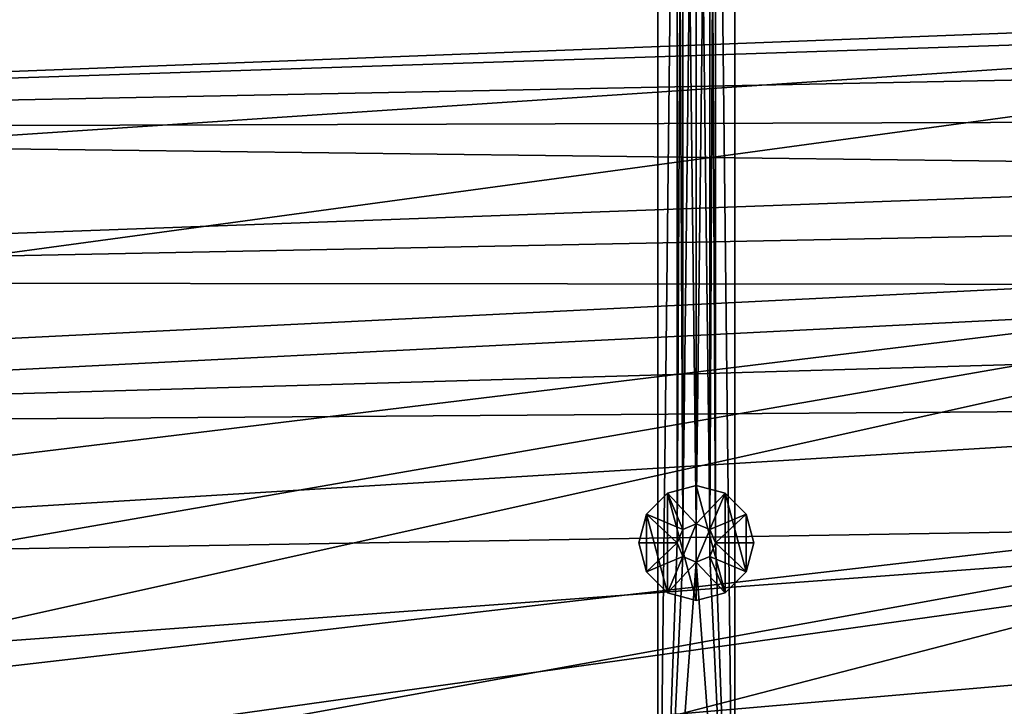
# Model space of a CAD drawing. Header units: metres. Extents: x -1501 to 0, y -1015 to 0.
# Tile 70 of 109: x -766 to -510, y -661 to -482. Entities that reach past the tile are written whole.
import ezdxf

# ---------------------------------------------------------------- set-up
doc = ezdxf.new("R2010")
doc.units = ezdxf.units.M

msp = doc.modelspace()

# ---------------------------------------------------------------- linework, layer by layer
at = {"layer": 'None'}
for points in [[(-312.603668, -419.77652, -403), (-1159.021484, -478.837067, -403), (-1122.318848, -508.444275, -403)], [(-312.603668, -419.77652, -403), (-1122.318848, -508.444275, -403), (-326.765198, -482.247986, -403)], [(-1165.89502, -510.339233, -406), (-1214.653198, -468.930359, -406), (-306.138794, -477.265167, -406)], [(-310.547516, -493.386932, -406), (-1165.89502, -510.339233, -406), (-306.138794, -477.265167, -406)], [(-1122.318848, -508.444275, -403), (-1089.953125, -533.116699, -403), (-326.765198, -482.247986, -403)], [(-326.765198, -482.247986, -403), (-1089.953125, -533.116699, -403), (-1027.148926, -577.440002, -403)], [(-326.765198, -482.247986, -403), (-1027.148926, -577.440002, -403), (-344.939697, -543.6875, -403)], [(-1165.89502, -510.339233, -406), (-310.547516, -493.386932, -406), (-314.707947, -507.74234, -406)], [(-318.68457, -520.793213, -406), (-1165.89502, -510.339233, -406), (-314.707947, -507.74234, -406)], [(-1115.29248, -549.992249, -406), (-1165.89502, -510.339233, -406), (-318.68457, -520.793213, -406)], [(-322.999939, -534.307617, -406), (-1115.29248, -549.992249, -406), (-318.68457, -520.793213, -406)], [(-1115.29248, -549.992249, -406), (-322.999939, -534.307617, -406), (-328.518768, -550.732056, -406)], [(-1027.148926, -577.440002, -403), (-962.287109, -618.693909, -403), (-344.939697, -543.6875, -403)], [(-344.939697, -543.6875, -403), (-962.287109, -618.693909, -403), (-919.637268, -643.513, -403)], [(-919.637268, -643.513, -403), (-883.227234, -663.339172, -403), (-344.939697, -543.6875, -403)], [(-883.227234, -663.339172, -403), (-367.318054, -603.682251, -403), (-344.939697, -543.6875, -403)], [(-1062.969604, -587.750427, -406), (-1115.29248, -549.992249, -406), (-328.518768, -550.732056, -406)], [(-1062.969604, -587.750427, -406), (-328.518768, -550.732056, -406), (-334.068481, -566.412903, -406)], [(-340.072449, -582.551208, -406), (-1062.969604, -587.750427, -406), (-334.068481, -566.412903, -406)], [(-1009.002441, -623.525391, -406), (-1062.969604, -587.750427, -406), (-340.072449, -582.551208, -406)], [(-352.068939, -612.611084, -406), (-1009.002441, -623.525391, -406), (-340.072449, -582.551208, -406)], [(-883.227234, -663.339172, -403), (-833.802429, -688.34259, -403), (-367.318054, -603.682251, -403)], [(-833.802429, -688.34259, -403), (-783.53894, -711.620422, -403), (-367.318054, -603.682251, -403)], [(-367.318054, -603.682251, -403), (-783.53894, -711.620422, -403), (-393.83905, -661.949707, -403)], [(-352.068939, -612.611084, -406), (-953.535645, -657.19519, -406), (-1009.002441, -623.525391, -406)], [(-896.670044, -688.680969, -406), (-953.535645, -657.19519, -406), (-352.068939, -612.611084, -406)], [(-365.180939, -642.72583, -406), (-896.670044, -688.680969, -406), (-352.068939, -612.611084, -406)], [(-838.549561, -717.892029, -406), (-896.670044, -688.680969, -406), (-365.180939, -642.72583, -406)], [(-372.060974, -657.571045, -406), (-838.549561, -717.892029, -406), (-365.180939, -642.72583, -406)], [(-838.549561, -717.892029, -406), (-372.060974, -657.571045, -406), (-379.194702, -672.357117, -406)]]:
    msp.add_3dface(points, dxfattribs=at)
at = {"layer": 'None0'}
for points in [[(-600.000183, -758.689636, -410), (-595.000183, -313.000092, -410), (-600.000183, -80.000092, -410)], [(-600.000183, -80.000092, -410), (-600.000183, -80.000092, -430), (-600.000183, -758.689636, -410)], [(-600.000183, -80.000092, -430), (-600.000183, -758.689636, -430), (-600.000183, -758.689636, -410)], [(-600.000183, -80.000092, -430), (-595.000183, -313.000092, -430), (-600.000183, -758.689636, -430)], [(-580.000183, -80.000092, -410), (-585.000183, -313.000092, -410), (-580.000183, -758.689636, -410)], [(-580.000183, -758.689636, -430), (-585.000183, -313.000092, -430), (-580.000183, -80.000092, -430)], [(-580.000183, -80.000092, -410), (-580.000183, -758.689636, -410), (-580.000183, -80.000092, -430)], [(-580.000183, -758.689636, -410), (-580.000183, -758.689636, -430), (-580.000183, -80.000092, -430)], [(-595.000183, -618.000122, -410), (-595.000183, -313.000092, -410), (-600.000183, -758.689636, -410)], [(-595.000183, -313.000092, -430), (-595.000183, -618.000122, -430), (-600.000183, -758.689636, -430)], [(-595.000183, -313.000092, -410), (-595.000183, -618.000122, -410), (-593.535706, -316.535614, -410)], [(-593.535706, -316.535614, -430), (-593.535706, -614.464539, -430), (-595.000183, -313.000092, -430)], [(-593.535706, -614.464539, -430), (-595.000183, -618.000122, -430), (-595.000183, -313.000092, -430)], [(-586.464661, -316.535614, -410), (-586.464661, -614.464539, -410), (-585.000183, -313.000092, -410)], [(-586.464661, -614.464539, -410), (-585.000183, -618.000122, -410), (-585.000183, -313.000092, -410)], [(-585.000183, -313.000092, -430), (-585.000183, -618.000122, -430), (-586.464661, -316.535614, -430)], [(-585.000183, -313.000092, -410), (-585.000183, -618.000122, -410), (-580.000183, -758.689636, -410)], [(-585.000183, -618.000122, -430), (-585.000183, -313.000092, -430), (-580.000183, -758.689636, -430)], [(-595.000183, -618.000122, -410), (-593.535706, -614.464539, -410), (-593.535706, -316.535614, -410)], [(-593.535706, -316.535614, -410), (-593.535706, -614.464539, -410), (-590.000183, -318.000092, -410)], [(-590.000183, -318.000092, -430), (-590.000183, -613.000122, -430), (-593.535706, -316.535614, -430)], [(-590.000183, -613.000122, -430), (-593.535706, -614.464539, -430), (-593.535706, -316.535614, -430)], [(-593.535706, -614.464539, -410), (-590.000183, -613.000122, -410), (-590.000183, -318.000092, -410)], [(-590.000183, -318.000092, -410), (-590.000183, -613.000122, -410), (-586.464661, -316.535614, -410)], [(-590.000183, -613.000122, -410), (-586.464661, -614.464539, -410), (-586.464661, -316.535614, -410)], [(-586.464661, -316.535614, -430), (-586.464661, -614.464539, -430), (-590.000183, -318.000092, -430)], [(-586.464661, -614.464539, -430), (-590.000183, -613.000122, -430), (-590.000183, -318.000092, -430)], [(-585.000183, -618.000122, -430), (-586.464661, -614.464539, -430), (-586.464661, -316.535614, -430)], [(-597.500183, -605.009705, -510), (-590.000183, -603.000122, -510), (-597.500183, -605.009705, -550)], [(-590.000183, -603.000122, -510), (-590.000183, -603.000122, -550), (-597.500183, -605.009705, -550)], [(-597.500183, -605.009705, -550), (-590.000183, -603.000122, -550), (-590.000183, -633.000122, -550)], [(-590.000183, -613.000122, -510), (-590.000183, -603.000122, -510), (-597.500183, -605.009705, -510)], [(-590.000183, -603.000122, -510), (-582.500183, -605.009705, -510), (-590.000183, -603.000122, -550)], [(-582.500183, -605.009705, -510), (-582.500183, -605.009705, -550), (-590.000183, -603.000122, -550)], [(-590.000183, -603.000122, -550), (-582.500183, -630.990479, -550), (-590.000183, -633.000122, -550)], [(-590.000183, -603.000122, -550), (-582.500183, -605.009705, -550), (-582.500183, -630.990479, -550)], [(-582.500183, -605.009705, -510), (-590.000183, -603.000122, -510), (-590.000183, -613.000122, -510)], [(-602.990601, -610.500122, -510), (-597.500183, -605.009705, -510), (-602.990601, -610.500122, -550)], [(-597.500183, -605.009705, -510), (-597.500183, -605.009705, -550), (-602.990601, -610.500122, -550)], [(-602.990601, -610.500122, -550), (-597.500183, -605.009705, -550), (-597.500183, -630.990479, -550)], [(-597.500183, -605.009705, -510), (-602.990601, -610.500122, -510), (-593.535706, -614.464539, -510)], [(-597.500183, -605.009705, -550), (-590.000183, -633.000122, -550), (-597.500183, -630.990479, -550)], [(-590.000183, -613.000122, -510), (-597.500183, -605.009705, -510), (-593.535706, -614.464539, -510)], [(-586.464661, -614.464539, -510), (-582.500183, -605.009705, -510), (-590.000183, -613.000122, -510)], [(-577.009827, -610.500122, -510), (-582.500183, -605.009705, -510), (-586.464661, -614.464539, -510)], [(-582.500183, -605.009705, -510), (-577.009827, -610.500122, -510), (-582.500183, -605.009705, -550)], [(-577.009827, -610.500122, -510), (-577.009827, -610.500122, -550), (-582.500183, -605.009705, -550)], [(-582.500183, -605.009705, -550), (-577.009827, -625.500122, -550), (-582.500183, -630.990479, -550)], [(-582.500183, -605.009705, -550), (-577.009827, -610.500122, -550), (-577.009827, -625.500122, -550)], [(-605.000183, -618.000122, -510), (-602.990601, -610.500122, -510), (-605.000183, -618.000122, -550)], [(-602.990601, -610.500122, -510), (-602.990601, -610.500122, -550), (-605.000183, -618.000122, -550)], [(-605.000183, -618.000122, -550), (-602.990601, -610.500122, -550), (-602.990601, -625.500122, -550)], [(-602.990601, -610.500122, -510), (-605.000183, -618.000122, -510), (-595.000183, -618.000122, -510)], [(-602.990601, -610.500122, -550), (-597.500183, -630.990479, -550), (-602.990601, -625.500122, -550)], [(-593.535706, -614.464539, -510), (-602.990601, -610.500122, -510), (-595.000183, -618.000122, -510)], [(-585.000183, -618.000122, -510), (-577.009827, -610.500122, -510), (-586.464661, -614.464539, -510)], [(-585.000183, -618.000122, -510), (-575.000183, -618.000122, -510), (-577.009827, -610.500122, -510)], [(-577.009827, -610.500122, -510), (-575.000183, -618.000122, -510), (-577.009827, -610.500122, -550)], [(-575.000183, -618.000122, -510), (-575.000183, -618.000122, -550), (-577.009827, -610.500122, -550)], [(-577.009827, -610.500122, -550), (-575.000183, -618.000122, -550), (-577.009827, -625.500122, -550)], [(-590.000183, -613.000122, -410), (-593.535706, -614.464539, -410), (-590.000183, -613.000122, -408)], [(-593.535706, -614.464539, -410), (-593.535706, -614.464539, -408), (-590.000183, -613.000122, -408)], [(-593.535706, -614.464539, -408), (-593.535706, -621.535645, -408), (-590.000183, -613.000122, -408)], [(-593.535706, -621.535645, -408), (-590.000183, -623.000122, -408), (-590.000183, -613.000122, -408)], [(-590.000183, -613.000122, -510), (-593.535706, -614.464539, -510), (-590.000183, -613.000122, -430)], [(-593.535706, -614.464539, -510), (-593.535706, -614.464539, -430), (-590.000183, -613.000122, -430)], [(-590.000183, -613.000122, -408), (-586.464661, -614.464539, -408), (-590.000183, -613.000122, -410)], [(-586.464661, -614.464539, -408), (-586.464661, -614.464539, -410), (-590.000183, -613.000122, -410)], [(-590.000183, -613.000122, -408), (-590.000183, -623.000122, -408), (-586.464661, -614.464539, -408)], [(-590.000183, -613.000122, -430), (-586.464661, -614.464539, -430), (-590.000183, -613.000122, -510)], [(-586.464661, -614.464539, -430), (-586.464661, -614.464539, -510), (-590.000183, -613.000122, -510)], [(-593.535706, -614.464539, -410), (-595.000183, -618.000122, -410), (-593.535706, -614.464539, -408)], [(-595.000183, -618.000122, -410), (-595.000183, -618.000122, -408), (-593.535706, -614.464539, -408)], [(-593.535706, -614.464539, -408), (-595.000183, -618.000122, -408), (-593.535706, -621.535645, -408)], [(-593.535706, -614.464539, -510), (-595.000183, -618.000122, -510), (-593.535706, -614.464539, -430)], [(-595.000183, -618.000122, -510), (-595.000183, -618.000122, -430), (-593.535706, -614.464539, -430)], [(-590.000183, -623.000122, -408), (-586.464661, -621.535645, -408), (-586.464661, -614.464539, -408)], [(-586.464661, -614.464539, -408), (-585.000183, -618.000122, -408), (-586.464661, -614.464539, -410)], [(-585.000183, -618.000122, -408), (-585.000183, -618.000122, -410), (-586.464661, -614.464539, -410)], [(-586.464661, -614.464539, -408), (-586.464661, -621.535645, -408), (-585.000183, -618.000122, -408)], [(-586.464661, -614.464539, -430), (-585.000183, -618.000122, -430), (-586.464661, -614.464539, -510)], [(-585.000183, -618.000122, -430), (-585.000183, -618.000122, -510), (-586.464661, -614.464539, -510)], [(-605.000183, -618.000122, -550), (-602.990601, -625.500122, -550), (-605.000183, -618.000122, -510)], [(-602.990601, -625.500122, -550), (-602.990601, -625.500122, -510), (-605.000183, -618.000122, -510)], [(-605.000183, -618.000122, -510), (-602.990601, -625.500122, -510), (-595.000183, -618.000122, -510)], [(-595.000183, -618.000122, -510), (-602.990601, -625.500122, -510), (-593.535706, -621.535645, -510)], [(-593.535706, -621.535645, -410), (-595.000183, -618.000122, -410), (-600.000183, -758.689636, -410)], [(-600.000183, -758.689636, -430), (-595.000183, -618.000122, -430), (-593.535706, -621.535645, -430)], [(-595.000183, -618.000122, -410), (-593.535706, -621.535645, -410), (-595.000183, -618.000122, -408)], [(-593.535706, -621.535645, -410), (-593.535706, -621.535645, -408), (-595.000183, -618.000122, -408)], [(-595.000183, -618.000122, -510), (-593.535706, -621.535645, -510), (-595.000183, -618.000122, -430)], [(-593.535706, -621.535645, -510), (-593.535706, -621.535645, -430), (-595.000183, -618.000122, -430)], [(-580.000183, -758.689636, -410), (-585.000183, -618.000122, -410), (-586.464661, -621.535645, -410)], [(-585.000183, -618.000122, -408), (-586.464661, -621.535645, -408), (-585.000183, -618.000122, -410)], [(-586.464661, -621.535645, -408), (-586.464661, -621.535645, -410), (-585.000183, -618.000122, -410)], [(-585.000183, -618.000122, -430), (-586.464661, -621.535645, -430), (-585.000183, -618.000122, -510)], [(-586.464661, -621.535645, -430), (-586.464661, -621.535645, -510), (-585.000183, -618.000122, -510)], [(-586.464661, -621.535645, -510), (-577.009827, -625.500122, -510), (-585.000183, -618.000122, -510)], [(-586.464661, -621.535645, -430), (-585.000183, -618.000122, -430), (-580.000183, -758.689636, -430)], [(-577.009827, -625.500122, -510), (-575.000183, -618.000122, -510), (-585.000183, -618.000122, -510)], [(-577.009827, -625.500122, -550), (-575.000183, -618.000122, -550), (-577.009827, -625.500122, -510)], [(-575.000183, -618.000122, -550), (-575.000183, -618.000122, -510), (-577.009827, -625.500122, -510)], [(-602.990601, -625.500122, -510), (-597.500183, -630.990479, -510), (-593.535706, -621.535645, -510)], [(-600.000183, -758.689636, -410), (-590.000183, -623.000122, -410), (-593.535706, -621.535645, -410)], [(-600.000183, -758.689636, -430), (-593.535706, -621.535645, -430), (-590.000183, -623.000122, -430)], [(-580.000183, -758.689636, -410), (-590.000183, -623.000122, -410), (-600.000183, -758.689636, -410)], [(-580.000183, -758.689636, -430), (-600.000183, -758.689636, -430), (-590.000183, -623.000122, -430)], [(-593.535706, -621.535645, -510), (-597.500183, -630.990479, -510), (-590.000183, -623.000122, -510)], [(-597.500183, -630.990479, -510), (-590.000183, -633.000122, -510), (-590.000183, -623.000122, -510)], [(-593.535706, -621.535645, -410), (-590.000183, -623.000122, -410), (-593.535706, -621.535645, -408)], [(-590.000183, -623.000122, -410), (-590.000183, -623.000122, -408), (-593.535706, -621.535645, -408)], [(-593.535706, -621.535645, -510), (-590.000183, -623.000122, -510), (-593.535706, -621.535645, -430)], [(-590.000183, -623.000122, -510), (-590.000183, -623.000122, -430), (-593.535706, -621.535645, -430)], [(-586.464661, -621.535645, -410), (-590.000183, -623.000122, -410), (-580.000183, -758.689636, -410)], [(-586.464661, -621.535645, -408), (-590.000183, -623.000122, -408), (-586.464661, -621.535645, -410)], [(-590.000183, -623.000122, -408), (-590.000183, -623.000122, -410), (-586.464661, -621.535645, -410)], [(-586.464661, -621.535645, -430), (-590.000183, -623.000122, -430), (-586.464661, -621.535645, -510)], [(-590.000183, -623.000122, -430), (-590.000183, -623.000122, -510), (-586.464661, -621.535645, -510)], [(-590.000183, -623.000122, -510), (-582.500183, -630.990479, -510), (-586.464661, -621.535645, -510)], [(-590.000183, -623.000122, -430), (-586.464661, -621.535645, -430), (-580.000183, -758.689636, -430)], [(-590.000183, -623.000122, -510), (-590.000183, -633.000122, -510), (-582.500183, -630.990479, -510)], [(-582.500183, -630.990479, -510), (-577.009827, -625.500122, -510), (-586.464661, -621.535645, -510)], [(-602.990601, -625.500122, -550), (-597.500183, -630.990479, -550), (-602.990601, -625.500122, -510)], [(-597.500183, -630.990479, -550), (-597.500183, -630.990479, -510), (-602.990601, -625.500122, -510)], [(-582.500183, -630.990479, -550), (-577.009827, -625.500122, -550), (-582.500183, -630.990479, -510)], [(-577.009827, -625.500122, -550), (-577.009827, -625.500122, -510), (-582.500183, -630.990479, -510)], [(-597.500183, -630.990479, -550), (-590.000183, -633.000122, -550), (-597.500183, -630.990479, -510)], [(-590.000183, -633.000122, -550), (-590.000183, -633.000122, -510), (-597.500183, -630.990479, -510)], [(-590.000183, -633.000122, -550), (-582.500183, -630.990479, -550), (-590.000183, -633.000122, -510)], [(-582.500183, -630.990479, -550), (-582.500183, -630.990479, -510), (-590.000183, -633.000122, -510)]]:
    msp.add_3dface(points, dxfattribs=at)

doc.saveas('drawing.dxf')
